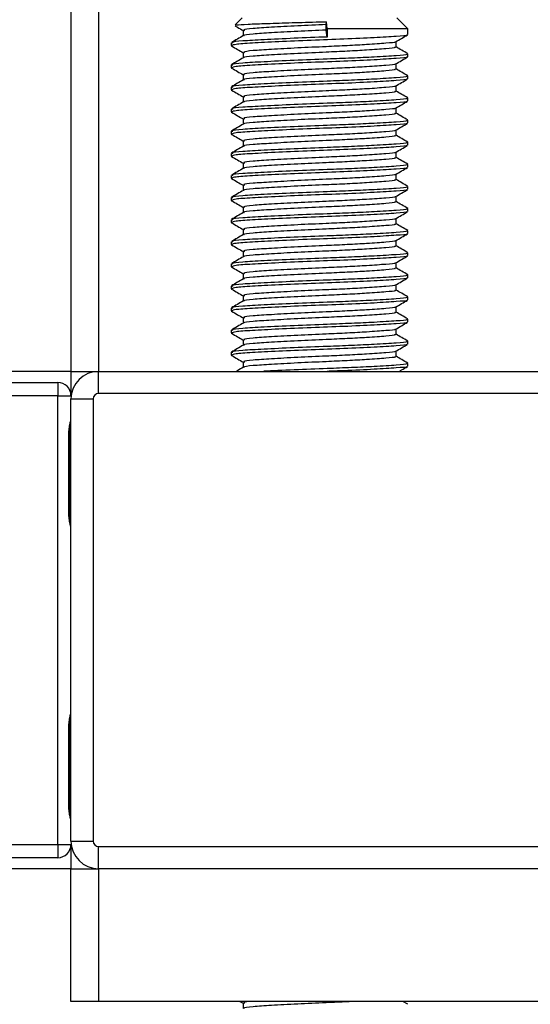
# Model space of a CAD drawing. Header units: millimetres. Extents: x 0 to 420, y 0 to 297.
# Tile 68 of 133: x 161.7 to 163.57, y 197.62 to 201.21. Entities that reach past the tile are written whole.
import ezdxf

# ---------------------------------------------------------------- set-up
doc = ezdxf.new("R2010")
doc.units = ezdxf.units.MM

msp = doc.modelspace()

# ---------------------------------------------------------------- linework, layer by layer
at = {"color": 7, "linetype": 'Continuous', "lineweight": 25}
for p, q in [((161.88805, 233.82026), (161.88805, 199.92908)), ((161.98892, 233.82026), (161.98892, 199.92908)), ((162.51342, 201.22017), (162.48723, 201.19398)), ((163.11862, 201.17983), (163.07828, 201.22017)), ((162.51676, 201.1736), (162.51676, 201.154)), ((162.82005, 201.19496), (162.82162, 201.2054)), ((162.82005, 201.17478), (162.82005, 201.19496)), ((162.82384, 201.14957), (162.82005, 201.17478)), ((162.82384, 201.17983), (162.82162, 201.2054)), ((162.82384, 201.17983), (162.82384, 201.14957)), ((163.11862, 201.17983), (162.82384, 201.17983)), ((163.11862, 201.1585), (163.11862, 201.17983)), ((162.47308, 201.12826), (162.47308, 201.11813)), ((162.47353, 201.11743), (162.47626, 201.11698)), ((163.07495, 201.11308), (163.07495, 201.13274)), ((162.51676, 201.0929), (162.51676, 201.07331)), ((163.11862, 201.0778), (163.11862, 201.08789)), ((162.47308, 201.04757), (162.47308, 201.03744)), ((162.47353, 201.03674), (162.47626, 201.03629)), ((163.07495, 201.03238), (163.07495, 201.05205)), ((162.51676, 201.01221), (162.51676, 200.99262)), ((163.11862, 200.99711), (163.11862, 201.0072)), ((162.47308, 200.96687), (162.47308, 200.95675)), ((162.47353, 200.95604), (162.47626, 200.95559)), ((163.07495, 200.95169), (163.07495, 200.97136)), ((162.51676, 200.93152), (162.51676, 200.91192)), ((163.11862, 200.91642), (163.11862, 200.9265)), ((162.47308, 200.88618), (162.47308, 200.87605)), ((163.07495, 200.871), (163.07495, 200.89066)), ((162.47353, 200.87535), (162.47626, 200.8749)), ((162.51676, 200.85082), (162.51676, 200.83123)), ((163.11862, 200.83572), (163.11862, 200.84581)), ((162.47308, 200.80549), (162.47308, 200.79536)), ((162.47353, 200.79466), (162.47626, 200.79421)), ((163.07495, 200.7903), (163.07495, 200.80997)), ((162.51676, 200.77013), (162.51676, 200.75054)), ((163.11862, 200.75503), (163.11862, 200.76512)), ((162.47308, 200.72479), (162.47308, 200.71467)), ((162.47353, 200.71396), (162.47626, 200.71352)), ((163.07495, 200.70961), (163.07495, 200.72928)), ((162.51676, 200.68944), (162.51676, 200.66984)), ((163.11862, 200.67434), (163.11862, 200.68442)), ((162.47308, 200.6441), (162.47308, 200.63397)), ((162.47353, 200.63327), (162.47626, 200.63282)), ((163.07495, 200.62892), (163.07495, 200.64858)), ((162.51676, 200.60874), (162.51676, 200.58915)), ((163.11862, 200.59364), (163.11862, 200.60373)), ((162.47308, 200.56341), (162.47308, 200.55328)), ((163.07495, 200.54822), (163.07495, 200.56789)), ((162.47353, 200.55258), (162.47626, 200.55213)), ((162.51676, 200.52805), (162.51676, 200.50846)), ((163.11862, 200.51295), (163.11862, 200.52304)), ((163.07495, 200.46753), (163.07495, 200.4872)), ((162.47308, 200.48271), (162.47308, 200.47259)), ((162.47353, 200.47188), (162.47626, 200.47144)), ((162.51676, 200.44736), (162.51676, 200.42776)), ((163.11862, 200.43226), (163.11862, 200.44234)), ((162.47308, 200.40202), (162.47308, 200.39189)), ((162.47353, 200.39119), (162.47626, 200.39074)), ((163.07495, 200.38684), (163.07495, 200.4065)), ((162.51676, 200.36666), (162.51676, 200.34707)), ((163.11862, 200.35156), (163.11862, 200.36165)), ((162.47308, 200.32133), (162.47308, 200.3112)), ((162.47353, 200.3105), (162.47626, 200.31005)), ((163.07495, 200.30614), (163.07495, 200.32581)), ((162.51676, 200.28597), (162.51676, 200.26638)), ((163.11862, 200.27087), (163.11862, 200.28096)), ((162.47308, 200.24063), (162.47308, 200.23051)), ((163.07495, 200.22545), (163.07495, 200.24512)), ((162.47353, 200.2298), (162.47626, 200.22936)), ((162.51676, 200.20528), (162.51676, 200.18568)), ((163.11862, 200.19018), (163.11862, 200.20026)), ((163.07495, 200.14476), (163.07495, 200.16442)), ((162.47308, 200.15994), (162.47308, 200.14981)), ((162.47353, 200.14911), (162.47626, 200.14866)), ((162.51676, 200.12458), (162.51676, 200.10499)), ((163.11862, 200.10948), (163.11862, 200.11957)), ((162.47308, 200.07925), (162.47308, 200.06912)), ((162.47353, 200.06842), (162.47626, 200.06797)), ((163.07495, 200.06406), (163.07495, 200.08373)), ((162.51676, 200.04389), (162.51676, 200.0243)), ((163.11862, 200.02879), (163.11862, 200.03888)), ((162.47308, 199.99855), (162.47308, 199.98843)), ((162.47353, 199.98772), (162.47626, 199.98728)), ((163.07495, 199.98337), (163.07495, 200.00304)), ((162.51676, 199.9632), (162.51676, 199.9436)), ((163.11862, 199.9481), (163.11862, 199.95818)), ((161.88805, 199.92908), (118.15229, 199.92908)), ((161.88805, 199.92908), (161.88805, 199.84032)), ((161.88805, 199.92908), (161.98892, 199.92908)), ((161.98892, 199.84839), (161.98892, 199.92908)), ((161.98892, 199.92908), (163.60278, 199.92908)), ((161.62377, 199.88873), (161.83964, 199.88873)), ((161.83964, 199.88873), (161.83964, 199.84032)), ((161.83964, 199.84032), (161.62377, 199.84032)), ((161.83964, 198.20224), (161.83964, 199.84032)), ((161.83964, 199.84032), (161.88805, 199.84032)), ((163.60278, 199.84839), (161.98892, 199.84839)), ((161.88805, 199.82821), (161.96875, 199.82821)), ((161.88805, 198.21435), (161.88805, 199.82821)), ((161.96875, 199.82821), (161.96875, 198.21435)), ((161.88063, 199.40457), (161.88063, 199.70717)), ((161.88372, 199.70717), (161.88063, 199.70717)), ((161.88372, 199.40457), (161.88372, 199.70717)), ((161.88372, 199.40457), (161.88063, 199.40457)), ((161.88063, 198.33539), (161.88063, 198.63799)), ((161.88372, 198.63799), (161.88063, 198.63799)), ((161.88372, 198.33539), (161.88372, 198.63799)), ((161.88372, 198.33539), (161.88063, 198.33539)), ((161.62377, 198.20224), (161.83964, 198.20224)), ((161.83964, 198.20224), (161.88805, 198.20224)), ((161.83964, 198.20224), (161.83964, 198.15383)), ((161.88805, 198.21435), (161.96875, 198.21435)), ((161.88805, 198.20224), (161.88805, 198.11348)), ((161.98892, 198.11348), (161.98892, 198.19417)), ((161.98892, 198.19417), (163.60278, 198.19417)), ((161.83964, 198.15383), (161.62377, 198.15383)), ((161.88805, 198.11348), (118.15229, 198.11348)), ((161.88805, 197.62932), (161.88805, 198.11348)), ((161.88805, 198.11348), (161.98892, 198.11348)), ((163.60278, 198.11348), (161.98892, 198.11348)), ((161.98892, 198.11348), (161.98892, 197.62932)), ((161.98892, 197.62932), (161.88805, 197.62932)), ((163.60278, 197.62932), (161.98892, 197.62932)), ((162.50513, 197.62932), (162.51676, 197.62259)), ((162.51676, 197.62309), (162.51676, 197.6035)), ((163.11783, 197.61901), (163.10002, 197.62932))]:
    msp.add_line(p, q, dxfattribs=at)
for centre, radius, start, end in [((161.98892, 199.82821), 0.10087, 90, 180), ((161.83964, 199.84032), 0.04842, 0, 90), ((161.98892, 199.82821), 0.02017, 90, 180), ((161.83964, 198.20224), 0.04842, 270, 0), ((161.98892, 198.21435), 0.10087, 180, 270), ((161.98892, 198.21435), 0.02017, 180, 270)]:
    msp.add_arc(centre, radius, start, end, dxfattribs=at)
for points, knots in [([(162.48699, 201.19033), (162.49007, 201.18855), (162.49999, 201.1828), (162.50992, 201.17705), (162.51676, 201.17309)], [0, 0, 0, 0, 0.31058961, 1, 1, 1, 1]), ([(162.48932, 201.19189), (162.48957, 201.19248), (162.49023, 201.19402), (162.53048, 201.19645), (162.60071, 201.199), (162.69341, 201.20197), (162.77062, 201.20411), (162.81294, 201.20518), (162.82162, 201.2054)], [0, 0, 0, 0, 0.127965, 0.3355013, 0.5431564, 0.74606, 0.9478924, 1, 1, 1, 1]), ([(162.82005, 201.17478), (162.78479, 201.17323), (162.7133, 201.17008), (162.61675, 201.16475), (162.5497, 201.16031), (162.51668, 201.15673), (162.51981, 201.15481), (162.52019, 201.15458)], [0, 0, 0, 0, 0.2397753, 0.4862266, 0.7231599, 0.9662013, 1, 1, 1, 1]), ([(162.82005, 201.19496), (162.78478, 201.1934), (162.71325, 201.19025), (162.61696, 201.18492), (162.54894, 201.18048), (162.51534, 201.17653), (162.52023, 201.17423), (162.52152, 201.17362)], [0, 0, 0, 0, 0.2274733, 0.46128, 0.686057, 0.9166289, 1, 1, 1, 1]), ([(162.51771, 201.15456), (162.51041, 201.15032), (162.49579, 201.14186), (162.48118, 201.1334), (162.47387, 201.12917)], [0, 0, 0, 0, 0.4998987, 1, 1, 1, 1]), ([(162.82384, 201.14957), (162.78305, 201.14801), (162.70033, 201.14486), (162.58896, 201.13953), (162.51032, 201.13509), (162.47148, 201.13115), (162.47708, 201.12886), (162.47856, 201.12826)], [0, 0, 0, 0, 0.227753, 0.46184, 0.6868963, 0.9177483, 1, 1, 1, 1]), ([(163.11404, 201.15733), (163.1145, 201.15704), (163.11763, 201.15508), (163.07863, 201.15194), (163, 201.14693), (162.88758, 201.14172), (162.76327, 201.13735), (162.64303, 201.13215), (162.54612, 201.12714), (162.48323, 201.12288), (162.47826, 201.11966), (162.47591, 201.11813)], [0, 0, 0, 0, 0.020946, 0.1431057, 0.2683321, 0.3948123, 0.5164381, 0.6428345, 0.7681974, 0.8902633, 1, 1, 1, 1]), ([(163.07357, 201.13194), (163.08087, 201.13617), (163.09547, 201.14463), (163.11008, 201.15309), (163.11738, 201.15732)], [0, 0, 0, 0, 0.4999098, 1, 1, 1, 1]), ([(162.47432, 201.11697), (162.48162, 201.11274), (162.49577, 201.10455), (162.50992, 201.09636), (162.51676, 201.0924)], [0, 0, 0, 0, 0.51635581, 1, 1, 1, 1]), ([(163.06998, 201.11309), (163.07123, 201.11241), (163.07558, 201.11005), (163.04113, 201.10654), (162.97771, 201.10195), (162.899, 201.09758), (162.8119, 201.09372), (162.71312, 201.08938), (162.61679, 201.08406), (162.54969, 201.07961), (162.51668, 201.07604), (162.51981, 201.07412), (162.52019, 201.07388)], [0, 0, 0, 0, 0.04909091, 0.17109626, 0.29616782, 0.39231299, 0.48520062, 0.60863681, 0.73550977, 0.85748287, 0.98260048, 1, 1, 1, 1]), ([(163.07113, 201.13195), (163.07143, 201.13171), (163.0739, 201.12981), (163.04023, 201.12673), (162.97789, 201.12212), (162.89896, 201.11776), (162.81192, 201.1139), (162.71306, 201.10955), (162.61701, 201.10423), (162.54893, 201.09979), (162.51534, 201.09584), (162.52023, 201.09354), (162.52152, 201.09293)], [0, 0, 0, 0, 0.01700891, 0.13954292, 0.26515642, 0.36171819, 0.45500832, 0.57897936, 0.70640208, 0.8289037, 0.95456345, 1, 1, 1, 1]), ([(163.11783, 201.08882), (163.11052, 201.09305), (163.09623, 201.10133), (163.08193, 201.10961), (163.07495, 201.11365)], [0, 0, 0, 0, 0.5112595, 1, 1, 1, 1]), ([(162.51771, 201.07386), (162.51041, 201.06963), (162.49579, 201.06117), (162.48118, 201.05271), (162.47387, 201.04848)], [0, 0, 0, 0, 0.4998987, 1, 1, 1, 1]), ([(163.11286, 201.08789), (163.11432, 201.08721), (163.11939, 201.08484), (163.07953, 201.08133), (163.00617, 201.07673), (162.91514, 201.07237), (162.81442, 201.06851), (162.70012, 201.06416), (162.58901, 201.05884), (162.5103, 201.0544), (162.47148, 201.05045), (162.47708, 201.04817), (162.47856, 201.04757)], [0, 0, 0, 0, 0.0482673, 0.1669875, 0.2886879, 0.3822403, 0.4726264, 0.5927373, 0.7161886, 0.8348774, 0.9566226, 1, 1, 1, 1]), ([(163.11404, 201.07663), (163.1145, 201.07635), (163.11763, 201.07439), (163.07863, 201.07125), (163, 201.06624), (162.88758, 201.06103), (162.76327, 201.05666), (162.64303, 201.05146), (162.54612, 201.04645), (162.48323, 201.04219), (162.47826, 201.03897), (162.47591, 201.03744)], [0, 0, 0, 0, 0.020946, 0.1431057, 0.2683321, 0.3948123, 0.5164381, 0.6428345, 0.7681974, 0.8902633, 1, 1, 1, 1]), ([(163.07357, 201.05125), (163.08087, 201.05548), (163.09547, 201.06394), (163.11008, 201.0724), (163.11738, 201.07662)], [0, 0, 0, 0, 0.4999098, 1, 1, 1, 1]), ([(162.47432, 201.03628), (162.48162, 201.03205), (162.49577, 201.02386), (162.50992, 201.01567), (162.51676, 201.0117)], [0, 0, 0, 0, 0.5163558, 1, 1, 1, 1]), ([(163.06998, 201.03239), (163.07123, 201.03172), (163.07558, 201.02935), (163.04113, 201.02585), (162.97771, 201.02126), (162.899, 201.01689), (162.8119, 201.01303), (162.71312, 201.00869), (162.61679, 201.00337), (162.54969, 200.99892), (162.51668, 200.99535), (162.51981, 200.99342), (162.52019, 200.99319)], [0, 0, 0, 0, 0.0490909, 0.1710963, 0.2961678, 0.392313, 0.4852006, 0.6086368, 0.7355098, 0.8574829, 0.9826005, 1, 1, 1, 1]), ([(163.07113, 201.05125), (163.07143, 201.05102), (163.0739, 201.04912), (163.04023, 201.04604), (162.97789, 201.04143), (162.89896, 201.03706), (162.81192, 201.0332), (162.71306, 201.02886), (162.61701, 201.02354), (162.54893, 201.01909), (162.51534, 201.01514), (162.52023, 201.01285), (162.52152, 201.01224)], [0, 0, 0, 0, 0.0170089, 0.1395429, 0.2651564, 0.3617182, 0.4550083, 0.5789794, 0.7064021, 0.8289037, 0.9545634, 1, 1, 1, 1]), ([(163.11783, 201.00813), (163.11052, 201.01236), (163.09623, 201.02064), (163.08193, 201.02891), (163.07495, 201.03296)], [0, 0, 0, 0, 0.5112595, 1, 1, 1, 1]), ([(162.51771, 200.99317), (162.51041, 200.98894), (162.49579, 200.98047), (162.48118, 200.97201), (162.47387, 200.96778)], [0, 0, 0, 0, 0.4998987, 1, 1, 1, 1]), ([(163.11286, 201.0072), (163.11432, 201.00651), (163.11939, 201.00414), (163.07953, 201.00063), (163.00617, 200.99604), (162.91514, 200.99167), (162.81442, 200.98781), (162.70012, 200.98347), (162.58901, 200.97815), (162.5103, 200.9737), (162.47148, 200.96976), (162.47708, 200.96747), (162.47856, 200.96687)], [0, 0, 0, 0, 0.0482673, 0.1669875, 0.2886879, 0.3822403, 0.4726264, 0.5927373, 0.7161886, 0.8348774, 0.9566226, 1, 1, 1, 1]), ([(163.11404, 200.99594), (163.1145, 200.99565), (163.11763, 200.99369), (163.07863, 200.99056), (163, 200.98555), (162.88758, 200.98034), (162.76327, 200.97596), (162.64303, 200.97076), (162.54612, 200.96576), (162.48323, 200.96149), (162.47826, 200.95827), (162.47591, 200.95675)], [0, 0, 0, 0, 0.020946, 0.1431057, 0.2683321, 0.3948123, 0.5164381, 0.6428345, 0.7681974, 0.8902633, 1, 1, 1, 1]), ([(163.07357, 200.97056), (163.08087, 200.97479), (163.09547, 200.98325), (163.11008, 200.9917), (163.11738, 200.99593)], [0, 0, 0, 0, 0.4999098, 1, 1, 1, 1]), ([(162.47432, 200.95558), (162.48162, 200.95136), (162.49577, 200.94317), (162.50992, 200.93497), (162.51676, 200.93101)], [0, 0, 0, 0, 0.5163558, 1, 1, 1, 1]), ([(163.07113, 200.97056), (163.07143, 200.97033), (163.0739, 200.96843), (163.04023, 200.96534), (162.97789, 200.96073), (162.89896, 200.95637), (162.81192, 200.95251), (162.71306, 200.94817), (162.61701, 200.94285), (162.54893, 200.9384), (162.51534, 200.93445), (162.52023, 200.93215), (162.52152, 200.93154)], [0, 0, 0, 0, 0.01700891, 0.13954292, 0.26515642, 0.36171819, 0.45500832, 0.57897936, 0.70640208, 0.8289037, 0.95456345, 1, 1, 1, 1]), ([(163.11286, 200.9265), (163.11432, 200.92582), (163.11939, 200.92345), (163.07953, 200.91994), (163.00617, 200.91535), (162.91514, 200.91098), (162.81442, 200.90712), (162.70012, 200.90278), (162.58901, 200.89746), (162.5103, 200.89301), (162.47148, 200.88907), (162.47708, 200.88678), (162.47856, 200.88618)], [0, 0, 0, 0, 0.0482673, 0.1669875, 0.2886879, 0.3822403, 0.4726264, 0.5927373, 0.7161886, 0.8348774, 0.9566226, 1, 1, 1, 1]), ([(163.06998, 200.9517), (163.07123, 200.95102), (163.07558, 200.94866), (163.04113, 200.94516), (162.97771, 200.94056), (162.899, 200.9362), (162.8119, 200.93234), (162.71312, 200.92799), (162.61679, 200.92267), (162.54969, 200.91823), (162.51668, 200.91465), (162.51981, 200.91273), (162.52019, 200.9125)], [0, 0, 0, 0, 0.0490909, 0.1710963, 0.2961678, 0.392313, 0.4852006, 0.6086368, 0.7355098, 0.8574829, 0.9826005, 1, 1, 1, 1]), ([(163.11783, 200.92744), (163.11052, 200.93167), (163.09623, 200.93994), (163.08193, 200.94822), (163.07495, 200.95227)], [0, 0, 0, 0, 0.5112595, 1, 1, 1, 1]), ([(162.51771, 200.91248), (162.51041, 200.90824), (162.49579, 200.89978), (162.48118, 200.89132), (162.47387, 200.88709)], [0, 0, 0, 0, 0.4998987, 1, 1, 1, 1]), ([(163.11404, 200.91525), (163.1145, 200.91496), (163.11763, 200.913), (163.07863, 200.90986), (163, 200.90485), (162.88758, 200.89964), (162.76327, 200.89527), (162.64303, 200.89007), (162.54612, 200.88506), (162.48323, 200.8808), (162.47826, 200.87758), (162.47591, 200.87605)], [0, 0, 0, 0, 0.020946, 0.1431057, 0.2683321, 0.3948123, 0.5164381, 0.6428345, 0.7681974, 0.8902633, 1, 1, 1, 1]), ([(163.07113, 200.88987), (163.07143, 200.88963), (163.0739, 200.88773), (163.04023, 200.88465), (162.97789, 200.88004), (162.89896, 200.87568), (162.81192, 200.87182), (162.71306, 200.86747), (162.61701, 200.86215), (162.54893, 200.85771), (162.51534, 200.85376), (162.52023, 200.85146), (162.52152, 200.85085)], [0, 0, 0, 0, 0.0170089, 0.1395429, 0.2651564, 0.3617182, 0.4550083, 0.5789794, 0.7064021, 0.8289037, 0.9545634, 1, 1, 1, 1]), ([(163.07357, 200.88986), (163.08087, 200.89409), (163.09547, 200.90255), (163.11008, 200.91101), (163.11738, 200.91524)], [0, 0, 0, 0, 0.4999098, 1, 1, 1, 1]), ([(162.47432, 200.87489), (162.48162, 200.87066), (162.49577, 200.86247), (162.50992, 200.85428), (162.51676, 200.85032)], [0, 0, 0, 0, 0.5163558, 1, 1, 1, 1]), ([(163.06998, 200.87101), (163.07123, 200.87033), (163.07558, 200.86797), (163.04113, 200.86446), (162.97771, 200.85987), (162.899, 200.8555), (162.8119, 200.85165), (162.71312, 200.8473), (162.61679, 200.84198), (162.54969, 200.83753), (162.51668, 200.83396), (162.51981, 200.83204), (162.52019, 200.8318)], [0, 0, 0, 0, 0.0490909, 0.1710963, 0.2961678, 0.392313, 0.4852006, 0.6086368, 0.7355098, 0.8574829, 0.9826005, 1, 1, 1, 1]), ([(163.11783, 200.84674), (163.11052, 200.85097), (163.09623, 200.85925), (163.08193, 200.86753), (163.07495, 200.87158)], [0, 0, 0, 0, 0.5112595, 1, 1, 1, 1]), ([(162.51771, 200.83178), (162.51041, 200.82755), (162.49579, 200.81909), (162.48118, 200.81063), (162.47387, 200.8064)], [0, 0, 0, 0, 0.4998987, 1, 1, 1, 1]), ([(163.11286, 200.84581), (163.11432, 200.84513), (163.11939, 200.84276), (163.07953, 200.83925), (163.00617, 200.83465), (162.91514, 200.83029), (162.81442, 200.82643), (162.70012, 200.82208), (162.58901, 200.81676), (162.5103, 200.81232), (162.47148, 200.80837), (162.47708, 200.80609), (162.47856, 200.80549)], [0, 0, 0, 0, 0.0482673, 0.1669875, 0.2886879, 0.3822403, 0.4726264, 0.5927373, 0.7161886, 0.8348774, 0.9566226, 1, 1, 1, 1]), ([(163.11404, 200.83455), (163.1145, 200.83427), (163.11763, 200.83231), (163.07863, 200.82917), (163, 200.82416), (162.88758, 200.81895), (162.76327, 200.81458), (162.64303, 200.80938), (162.54612, 200.80437), (162.48323, 200.80011), (162.47826, 200.79689), (162.47591, 200.79536)], [0, 0, 0, 0, 0.02094603, 0.1431057, 0.26833207, 0.39481226, 0.5164381, 0.64283453, 0.76819743, 0.89026332, 1, 1, 1, 1]), ([(163.07357, 200.80917), (163.08087, 200.8134), (163.09547, 200.82186), (163.11008, 200.83032), (163.11738, 200.83454)], [0, 0, 0, 0, 0.4999098, 1, 1, 1, 1]), ([(162.47432, 200.7942), (162.48162, 200.78997), (162.49577, 200.78178), (162.50992, 200.77359), (162.51676, 200.76962)], [0, 0, 0, 0, 0.5163558, 1, 1, 1, 1]), ([(163.06998, 200.79031), (163.07123, 200.78964), (163.07558, 200.78727), (163.04113, 200.78377), (162.97771, 200.77918), (162.899, 200.77481), (162.8119, 200.77095), (162.71312, 200.76661), (162.61679, 200.76129), (162.54969, 200.75684), (162.51668, 200.75327), (162.51981, 200.75134), (162.52019, 200.75111)], [0, 0, 0, 0, 0.0490909, 0.1710963, 0.2961678, 0.392313, 0.4852006, 0.6086368, 0.7355098, 0.8574829, 0.9826005, 1, 1, 1, 1]), ([(163.07113, 200.80917), (163.07143, 200.80894), (163.0739, 200.80704), (163.04023, 200.80396), (162.97789, 200.79935), (162.89896, 200.79498), (162.81192, 200.79112), (162.71306, 200.78678), (162.61701, 200.78146), (162.54893, 200.77701), (162.51534, 200.77306), (162.52023, 200.77077), (162.52152, 200.77016)], [0, 0, 0, 0, 0.0170089, 0.1395429, 0.2651564, 0.3617182, 0.4550083, 0.5789794, 0.7064021, 0.8289037, 0.9545634, 1, 1, 1, 1]), ([(163.11783, 200.76605), (163.11052, 200.77028), (163.09623, 200.77856), (163.08193, 200.78684), (163.07495, 200.79088)], [0, 0, 0, 0, 0.5112595, 1, 1, 1, 1]), ([(162.51771, 200.75109), (162.51041, 200.74686), (162.49579, 200.73839), (162.48118, 200.72993), (162.47387, 200.7257)], [0, 0, 0, 0, 0.4998987, 1, 1, 1, 1]), ([(163.11286, 200.76512), (163.11432, 200.76443), (163.11939, 200.76206), (163.07953, 200.75855), (163.00617, 200.75396), (162.91514, 200.74959), (162.81442, 200.74574), (162.70012, 200.74139), (162.58901, 200.73607), (162.5103, 200.73162), (162.47148, 200.72768), (162.47708, 200.72539), (162.47856, 200.72479)], [0, 0, 0, 0, 0.0482673, 0.1669875, 0.2886879, 0.3822403, 0.4726264, 0.5927373, 0.7161886, 0.8348774, 0.9566226, 1, 1, 1, 1]), ([(163.11404, 200.75386), (163.1145, 200.75357), (163.11763, 200.75161), (163.07863, 200.74848), (163, 200.74347), (162.88758, 200.73826), (162.76327, 200.73388), (162.64303, 200.72868), (162.54612, 200.72368), (162.48323, 200.71941), (162.47826, 200.71619), (162.47591, 200.71467)], [0, 0, 0, 0, 0.020946, 0.1431057, 0.2683321, 0.3948123, 0.5164381, 0.6428345, 0.7681974, 0.8902633, 1, 1, 1, 1]), ([(163.07357, 200.72848), (163.08087, 200.73271), (163.09547, 200.74117), (163.11008, 200.74962), (163.11738, 200.75385)], [0, 0, 0, 0, 0.4999098, 1, 1, 1, 1]), ([(162.47432, 200.7135), (162.48162, 200.70928), (162.49577, 200.70109), (162.50992, 200.69289), (162.51676, 200.68893)], [0, 0, 0, 0, 0.5163558, 1, 1, 1, 1]), ([(163.06998, 200.70962), (163.07123, 200.70894), (163.07558, 200.70658), (163.04113, 200.70308), (162.97771, 200.69848), (162.899, 200.69412), (162.8119, 200.69026), (162.71312, 200.68591), (162.61679, 200.68059), (162.54969, 200.67615), (162.51668, 200.67257), (162.51981, 200.67065), (162.52019, 200.67042)], [0, 0, 0, 0, 0.0490909, 0.1710963, 0.2961678, 0.392313, 0.4852006, 0.6086368, 0.7355098, 0.8574829, 0.9826005, 1, 1, 1, 1]), ([(163.07113, 200.72848), (163.07143, 200.72825), (163.0739, 200.72635), (163.04023, 200.72326), (162.97789, 200.71865), (162.89896, 200.71429), (162.81192, 200.71043), (162.71306, 200.70609), (162.61701, 200.70077), (162.54893, 200.69632), (162.51534, 200.69237), (162.52023, 200.69007), (162.52152, 200.68946)], [0, 0, 0, 0, 0.0170089, 0.1395429, 0.2651564, 0.3617182, 0.4550083, 0.5789794, 0.7064021, 0.8289037, 0.9545634, 1, 1, 1, 1]), ([(163.11783, 200.68536), (163.11052, 200.68959), (163.09623, 200.69786), (163.08193, 200.70614), (163.07495, 200.71019)], [0, 0, 0, 0, 0.5112595, 1, 1, 1, 1]), ([(162.51771, 200.6704), (162.51041, 200.66616), (162.49579, 200.6577), (162.48118, 200.64924), (162.47387, 200.64501)], [0, 0, 0, 0, 0.4998987, 1, 1, 1, 1]), ([(163.11286, 200.68442), (163.11432, 200.68374), (163.11939, 200.68137), (163.07953, 200.67786), (163.00617, 200.67327), (162.91514, 200.6689), (162.81442, 200.66504), (162.70012, 200.6607), (162.58901, 200.65538), (162.5103, 200.65093), (162.47148, 200.64699), (162.47708, 200.6447), (162.47856, 200.6441)], [0, 0, 0, 0, 0.0482673, 0.1669875, 0.2886879, 0.3822403, 0.4726264, 0.5927373, 0.7161886, 0.8348774, 0.9566226, 1, 1, 1, 1]), ([(163.11404, 200.67317), (163.1145, 200.67288), (163.11763, 200.67092), (163.07863, 200.66778), (163, 200.66277), (162.88758, 200.65756), (162.76327, 200.65319), (162.64303, 200.64799), (162.54612, 200.64298), (162.48323, 200.63872), (162.47826, 200.6355), (162.47591, 200.63397)], [0, 0, 0, 0, 0.020946, 0.1431057, 0.2683321, 0.3948123, 0.5164381, 0.6428345, 0.7681974, 0.8902633, 1, 1, 1, 1]), ([(163.07357, 200.64778), (163.08087, 200.65201), (163.09547, 200.66047), (163.11008, 200.66893), (163.11738, 200.67316)], [0, 0, 0, 0, 0.4999098, 1, 1, 1, 1]), ([(162.47432, 200.63281), (162.48162, 200.62858), (162.49577, 200.62039), (162.50992, 200.6122), (162.51676, 200.60824)], [0, 0, 0, 0, 0.5163558, 1, 1, 1, 1]), ([(163.07113, 200.64779), (163.07143, 200.64755), (163.0739, 200.64565), (163.04023, 200.64257), (162.97789, 200.63796), (162.89896, 200.6336), (162.81192, 200.62974), (162.71306, 200.62539), (162.61701, 200.62007), (162.54893, 200.61563), (162.51534, 200.61168), (162.52023, 200.60938), (162.52152, 200.60877)], [0, 0, 0, 0, 0.0170089, 0.1395429, 0.2651564, 0.3617182, 0.4550083, 0.5789794, 0.7064021, 0.8289037, 0.9545634, 1, 1, 1, 1]), ([(163.11286, 200.60373), (163.11432, 200.60305), (163.11939, 200.60068), (163.07953, 200.59717), (163.00617, 200.59257), (162.91514, 200.58821), (162.81442, 200.58435), (162.70012, 200.58), (162.58901, 200.57468), (162.5103, 200.57024), (162.47148, 200.5663), (162.47708, 200.56401), (162.47856, 200.56341)], [0, 0, 0, 0, 0.0482673, 0.1669875, 0.2886879, 0.3822403, 0.4726264, 0.5927373, 0.7161886, 0.8348774, 0.9566226, 1, 1, 1, 1]), ([(163.06998, 200.62893), (163.07123, 200.62825), (163.07558, 200.62589), (163.04113, 200.62238), (162.97771, 200.61779), (162.899, 200.61342), (162.8119, 200.60957), (162.71312, 200.60522), (162.61679, 200.5999), (162.54969, 200.59545), (162.51668, 200.59188), (162.51981, 200.58996), (162.52019, 200.58972)], [0, 0, 0, 0, 0.0490909, 0.1710963, 0.2961678, 0.392313, 0.4852006, 0.6086368, 0.7355098, 0.8574829, 0.9826005, 1, 1, 1, 1]), ([(163.11783, 200.60466), (163.11052, 200.60889), (163.09623, 200.61717), (163.08193, 200.62545), (163.07495, 200.6295)], [0, 0, 0, 0, 0.5112595, 1, 1, 1, 1]), ([(162.51771, 200.5897), (162.51041, 200.58547), (162.49579, 200.57701), (162.48118, 200.56855), (162.47387, 200.56432)], [0, 0, 0, 0, 0.49989867, 1, 1, 1, 1]), ([(163.11404, 200.59247), (163.1145, 200.59219), (163.11763, 200.59023), (163.07863, 200.58709), (163, 200.58208), (162.88758, 200.57687), (162.76327, 200.5725), (162.64303, 200.5673), (162.54612, 200.56229), (162.48323, 200.55803), (162.47826, 200.55481), (162.47591, 200.55328)], [0, 0, 0, 0, 0.020946, 0.1431057, 0.2683321, 0.3948123, 0.5164381, 0.6428345, 0.7681974, 0.8902633, 1, 1, 1, 1]), ([(163.07113, 200.56709), (163.07143, 200.56686), (163.0739, 200.56496), (163.04023, 200.56188), (162.97789, 200.55727), (162.89896, 200.5529), (162.81192, 200.54905), (162.71306, 200.5447), (162.61701, 200.53938), (162.54893, 200.53493), (162.51534, 200.53098), (162.52023, 200.52869), (162.52152, 200.52808)], [0, 0, 0, 0, 0.0170089, 0.1395429, 0.2651564, 0.3617182, 0.4550083, 0.5789794, 0.7064021, 0.8289037, 0.9545634, 1, 1, 1, 1]), ([(163.07357, 200.56709), (163.08087, 200.57132), (163.09547, 200.57978), (163.11008, 200.58824), (163.11738, 200.59246)], [0, 0, 0, 0, 0.4999098, 1, 1, 1, 1]), ([(162.47432, 200.55212), (162.48162, 200.54789), (162.49577, 200.5397), (162.50992, 200.53151), (162.51676, 200.52754)], [0, 0, 0, 0, 0.5163558, 1, 1, 1, 1]), ([(163.11286, 200.52304), (163.11432, 200.52235), (163.11939, 200.51998), (163.07953, 200.51647), (163.00617, 200.51188), (162.91514, 200.50751), (162.81442, 200.50366), (162.70012, 200.49931), (162.58901, 200.49399), (162.5103, 200.48954), (162.47148, 200.4856), (162.47708, 200.48331), (162.47856, 200.48271)], [0, 0, 0, 0, 0.04826734, 0.16698745, 0.28868792, 0.3822403, 0.47262643, 0.59273734, 0.71618864, 0.8348774, 0.95662262, 1, 1, 1, 1]), ([(163.06998, 200.54823), (163.07123, 200.54756), (163.07558, 200.54519), (163.04113, 200.54169), (162.97771, 200.5371), (162.899, 200.53273), (162.8119, 200.52887), (162.71312, 200.52453), (162.61679, 200.51921), (162.54969, 200.51476), (162.51668, 200.51119), (162.51981, 200.50926), (162.52019, 200.50903)], [0, 0, 0, 0, 0.0490909, 0.1710963, 0.2961678, 0.392313, 0.4852006, 0.6086368, 0.7355098, 0.8574829, 0.9826005, 1, 1, 1, 1]), ([(163.11783, 200.52397), (163.11052, 200.5282), (163.09623, 200.53648), (163.08193, 200.54476), (163.07495, 200.5488)], [0, 0, 0, 0, 0.5112595, 1, 1, 1, 1]), ([(162.51771, 200.50901), (162.51041, 200.50478), (162.49579, 200.49631), (162.48118, 200.48785), (162.47387, 200.48362)], [0, 0, 0, 0, 0.4998987, 1, 1, 1, 1]), ([(163.11404, 200.51178), (163.1145, 200.51149), (163.11763, 200.50953), (163.07863, 200.5064), (163, 200.50139), (162.88758, 200.49618), (162.76327, 200.4918), (162.64303, 200.4866), (162.54612, 200.4816), (162.48323, 200.47733), (162.47826, 200.47411), (162.47591, 200.47259)], [0, 0, 0, 0, 0.02094603, 0.1431057, 0.26833207, 0.39481226, 0.5164381, 0.64283453, 0.76819743, 0.89026332, 1, 1, 1, 1]), ([(163.07357, 200.4864), (163.08087, 200.49063), (163.09547, 200.49909), (163.11008, 200.50754), (163.11738, 200.51177)], [0, 0, 0, 0, 0.4999098, 1, 1, 1, 1]), ([(162.47432, 200.47142), (162.48162, 200.4672), (162.49577, 200.45901), (162.50992, 200.45081), (162.51676, 200.44685)], [0, 0, 0, 0, 0.5163558, 1, 1, 1, 1]), ([(163.06998, 200.46754), (163.07123, 200.46686), (163.07558, 200.4645), (163.04113, 200.461), (162.97771, 200.4564), (162.899, 200.45204), (162.8119, 200.44818), (162.71312, 200.44383), (162.61679, 200.43851), (162.54969, 200.43407), (162.51668, 200.43049), (162.51981, 200.42857), (162.52019, 200.42834)], [0, 0, 0, 0, 0.0490909, 0.1710963, 0.2961678, 0.392313, 0.4852006, 0.6086368, 0.7355098, 0.8574829, 0.9826005, 1, 1, 1, 1]), ([(163.07113, 200.4864), (163.07143, 200.48617), (163.0739, 200.48427), (163.04023, 200.48118), (162.97789, 200.47657), (162.89896, 200.47221), (162.81192, 200.46835), (162.71306, 200.46401), (162.61701, 200.45869), (162.54893, 200.45424), (162.51534, 200.45029), (162.52023, 200.44799), (162.52152, 200.44738)], [0, 0, 0, 0, 0.0170089, 0.1395429, 0.2651564, 0.3617182, 0.4550083, 0.5789794, 0.7064021, 0.8289037, 0.9545634, 1, 1, 1, 1]), ([(163.11783, 200.44328), (163.11052, 200.44751), (163.09623, 200.45578), (163.08193, 200.46406), (163.07495, 200.46811)], [0, 0, 0, 0, 0.5112595, 1, 1, 1, 1]), ([(162.51771, 200.42832), (162.51041, 200.42408), (162.49579, 200.41562), (162.48118, 200.40716), (162.47387, 200.40293)], [0, 0, 0, 0, 0.4998987, 1, 1, 1, 1]), ([(163.11286, 200.44234), (163.11432, 200.44166), (163.11939, 200.43929), (163.07953, 200.43578), (163.00617, 200.43119), (162.91514, 200.42682), (162.81442, 200.42296), (162.70012, 200.41862), (162.58901, 200.4133), (162.5103, 200.40885), (162.47148, 200.40491), (162.47708, 200.40262), (162.47856, 200.40202)], [0, 0, 0, 0, 0.0482673, 0.1669875, 0.2886879, 0.3822403, 0.4726264, 0.5927373, 0.7161886, 0.8348774, 0.9566226, 1, 1, 1, 1]), ([(163.11404, 200.43109), (163.1145, 200.4308), (163.11763, 200.42884), (163.07863, 200.4257), (163, 200.42069), (162.88758, 200.41548), (162.76327, 200.41111), (162.64303, 200.40591), (162.54612, 200.4009), (162.48323, 200.39664), (162.47826, 200.39342), (162.47591, 200.39189)], [0, 0, 0, 0, 0.020946, 0.1431057, 0.2683321, 0.3948123, 0.5164381, 0.6428345, 0.7681974, 0.8902633, 1, 1, 1, 1]), ([(163.07357, 200.40571), (163.08087, 200.40993), (163.09547, 200.41839), (163.11008, 200.42685), (163.11738, 200.43108)], [0, 0, 0, 0, 0.4999098, 1, 1, 1, 1]), ([(162.47432, 200.39073), (162.48162, 200.3865), (162.49577, 200.37831), (162.50992, 200.37012), (162.51676, 200.36616)], [0, 0, 0, 0, 0.5163558, 1, 1, 1, 1]), ([(163.06998, 200.38685), (163.07123, 200.38617), (163.07558, 200.38381), (163.04113, 200.3803), (162.97771, 200.37571), (162.899, 200.37134), (162.8119, 200.36749), (162.71312, 200.36314), (162.61679, 200.35782), (162.54969, 200.35337), (162.51668, 200.3498), (162.51981, 200.34788), (162.52019, 200.34764)], [0, 0, 0, 0, 0.0490909, 0.1710963, 0.2961678, 0.392313, 0.4852006, 0.6086368, 0.7355098, 0.8574829, 0.9826005, 1, 1, 1, 1]), ([(163.07113, 200.40571), (163.07143, 200.40548), (163.0739, 200.40357), (163.04023, 200.40049), (162.97789, 200.39588), (162.89896, 200.39152), (162.81192, 200.38766), (162.71306, 200.38331), (162.61701, 200.37799), (162.54893, 200.37355), (162.51534, 200.3696), (162.52023, 200.3673), (162.52152, 200.36669)], [0, 0, 0, 0, 0.01700891, 0.13954292, 0.26515642, 0.36171819, 0.45500832, 0.57897936, 0.70640208, 0.8289037, 0.95456345, 1, 1, 1, 1]), ([(163.11783, 200.36258), (163.11052, 200.36681), (163.09623, 200.37509), (163.08193, 200.38337), (163.07495, 200.38742)], [0, 0, 0, 0, 0.5112595, 1, 1, 1, 1]), ([(162.51771, 200.34762), (162.51041, 200.34339), (162.49579, 200.33493), (162.48118, 200.32647), (162.47387, 200.32224)], [0, 0, 0, 0, 0.4998987, 1, 1, 1, 1]), ([(163.11286, 200.36165), (163.11432, 200.36097), (163.11939, 200.3586), (163.07953, 200.35509), (163.00617, 200.35049), (162.91514, 200.34613), (162.81442, 200.34227), (162.70012, 200.33792), (162.58901, 200.3326), (162.5103, 200.32816), (162.47148, 200.32422), (162.47708, 200.32193), (162.47856, 200.32133)], [0, 0, 0, 0, 0.0482673, 0.1669875, 0.2886879, 0.3822403, 0.4726264, 0.5927373, 0.7161886, 0.8348774, 0.9566226, 1, 1, 1, 1]), ([(163.11404, 200.35039), (163.1145, 200.35011), (163.11763, 200.34815), (163.07863, 200.34501), (163, 200.34), (162.88758, 200.33479), (162.76327, 200.33042), (162.64303, 200.32522), (162.54612, 200.32021), (162.48323, 200.31595), (162.47826, 200.31273), (162.47591, 200.3112)], [0, 0, 0, 0, 0.020946, 0.1431057, 0.2683321, 0.3948123, 0.5164381, 0.6428345, 0.7681974, 0.8902633, 1, 1, 1, 1]), ([(163.07357, 200.32501), (163.08087, 200.32924), (163.09547, 200.3377), (163.11008, 200.34616), (163.11738, 200.35038)], [0, 0, 0, 0, 0.4999098, 1, 1, 1, 1]), ([(162.47432, 200.31004), (162.48162, 200.30581), (162.49577, 200.29762), (162.50992, 200.28943), (162.51676, 200.28546)], [0, 0, 0, 0, 0.5163558, 1, 1, 1, 1]), ([(163.07113, 200.32501), (163.07143, 200.32478), (163.0739, 200.32288), (163.04023, 200.3198), (162.97789, 200.31519), (162.89896, 200.31082), (162.81192, 200.30697), (162.71306, 200.30262), (162.61701, 200.2973), (162.54893, 200.29285), (162.51534, 200.2889), (162.52023, 200.28661), (162.52152, 200.286)], [0, 0, 0, 0, 0.0170089, 0.1395429, 0.2651564, 0.3617182, 0.4550083, 0.5789794, 0.7064021, 0.8289037, 0.9545634, 1, 1, 1, 1]), ([(163.11286, 200.28096), (163.11432, 200.28027), (163.11939, 200.2779), (163.07953, 200.27439), (163.00617, 200.2698), (162.91514, 200.26543), (162.81442, 200.26158), (162.70012, 200.25723), (162.58901, 200.25191), (162.5103, 200.24746), (162.47148, 200.24352), (162.47708, 200.24123), (162.47856, 200.24063)], [0, 0, 0, 0, 0.0482673, 0.1669875, 0.2886879, 0.3822403, 0.4726264, 0.5927373, 0.7161886, 0.8348774, 0.9566226, 1, 1, 1, 1]), ([(163.06998, 200.30615), (163.07123, 200.30548), (163.07558, 200.30312), (163.04113, 200.29961), (162.97771, 200.29502), (162.899, 200.29065), (162.8119, 200.28679), (162.71312, 200.28245), (162.61679, 200.27713), (162.54969, 200.27268), (162.51668, 200.26911), (162.51981, 200.26718), (162.52019, 200.26695)], [0, 0, 0, 0, 0.0490909, 0.1710963, 0.2961678, 0.392313, 0.4852006, 0.6086368, 0.7355098, 0.8574829, 0.9826005, 1, 1, 1, 1]), ([(163.11783, 200.28189), (163.11052, 200.28612), (163.09623, 200.2944), (163.08193, 200.30268), (163.07495, 200.30672)], [0, 0, 0, 0, 0.5112595, 1, 1, 1, 1]), ([(162.51771, 200.26693), (162.51041, 200.2627), (162.49579, 200.25423), (162.48118, 200.24577), (162.47387, 200.24154)], [0, 0, 0, 0, 0.49989867, 1, 1, 1, 1]), ([(163.11404, 200.2697), (163.1145, 200.26941), (163.11763, 200.26745), (163.07863, 200.26432), (163, 200.25931), (162.88758, 200.2541), (162.76327, 200.24972), (162.64303, 200.24452), (162.54612, 200.23952), (162.48323, 200.23525), (162.47826, 200.23203), (162.47591, 200.23051)], [0, 0, 0, 0, 0.020946, 0.1431057, 0.2683321, 0.3948123, 0.5164381, 0.6428345, 0.7681974, 0.8902633, 1, 1, 1, 1]), ([(163.07113, 200.24432), (163.07143, 200.24409), (163.0739, 200.24219), (163.04023, 200.2391), (162.97789, 200.23449), (162.89896, 200.23013), (162.81192, 200.22627), (162.71306, 200.22193), (162.61701, 200.21661), (162.54893, 200.21216), (162.51534, 200.20821), (162.52023, 200.20591), (162.52152, 200.2053)], [0, 0, 0, 0, 0.0170089, 0.1395429, 0.2651564, 0.3617182, 0.4550083, 0.5789794, 0.7064021, 0.8289037, 0.9545634, 1, 1, 1, 1]), ([(163.07357, 200.24432), (163.08087, 200.24855), (163.09547, 200.25701), (163.11008, 200.26546), (163.11738, 200.26969)], [0, 0, 0, 0, 0.4999098, 1, 1, 1, 1]), ([(162.47432, 200.22934), (162.48162, 200.22512), (162.49577, 200.21693), (162.50992, 200.20873), (162.51676, 200.20477)], [0, 0, 0, 0, 0.5163558, 1, 1, 1, 1]), ([(163.11286, 200.20026), (163.11432, 200.19958), (163.11939, 200.19721), (163.07953, 200.1937), (163.00617, 200.18911), (162.91514, 200.18474), (162.81442, 200.18088), (162.70012, 200.17654), (162.58901, 200.17122), (162.5103, 200.16677), (162.47148, 200.16283), (162.47708, 200.16054), (162.47856, 200.15994)], [0, 0, 0, 0, 0.04826734, 0.16698745, 0.28868792, 0.3822403, 0.47262643, 0.59273734, 0.71618864, 0.8348774, 0.95662262, 1, 1, 1, 1]), ([(163.06998, 200.22546), (163.07123, 200.22478), (163.07558, 200.22242), (163.04113, 200.21892), (162.97771, 200.21432), (162.899, 200.20996), (162.8119, 200.2061), (162.71312, 200.20175), (162.61679, 200.19643), (162.54969, 200.19199), (162.51668, 200.18841), (162.51981, 200.18649), (162.52019, 200.18626)], [0, 0, 0, 0, 0.0490909, 0.1710963, 0.2961678, 0.392313, 0.4852006, 0.6086368, 0.7355098, 0.8574829, 0.9826005, 1, 1, 1, 1]), ([(163.11783, 200.2012), (163.11052, 200.20543), (163.09623, 200.2137), (163.08193, 200.22198), (163.07495, 200.22603)], [0, 0, 0, 0, 0.5112595, 1, 1, 1, 1]), ([(162.51771, 200.18624), (162.51041, 200.182), (162.49579, 200.17354), (162.48118, 200.16508), (162.47387, 200.16085)], [0, 0, 0, 0, 0.4998987, 1, 1, 1, 1]), ([(163.11404, 200.18901), (163.1145, 200.18872), (163.11763, 200.18676), (163.07863, 200.18362), (163, 200.17861), (162.88758, 200.1734), (162.76327, 200.16903), (162.64303, 200.16383), (162.54612, 200.15882), (162.48323, 200.15456), (162.47826, 200.15134), (162.47591, 200.14981)], [0, 0, 0, 0, 0.020946, 0.1431057, 0.2683321, 0.3948123, 0.5164381, 0.6428345, 0.7681974, 0.8902633, 1, 1, 1, 1]), ([(163.07113, 200.16363), (163.07143, 200.1634), (163.0739, 200.16149), (163.04023, 200.15841), (162.97789, 200.1538), (162.89896, 200.14944), (162.81192, 200.14558), (162.71306, 200.14123), (162.61701, 200.13591), (162.54893, 200.13147), (162.51534, 200.12752), (162.52023, 200.12522), (162.52152, 200.12461)], [0, 0, 0, 0, 0.0170089, 0.1395429, 0.2651564, 0.3617182, 0.4550083, 0.5789794, 0.7064021, 0.8289037, 0.9545634, 1, 1, 1, 1]), ([(163.07357, 200.16363), (163.08087, 200.16785), (163.09547, 200.17631), (163.11008, 200.18477), (163.11738, 200.189)], [0, 0, 0, 0, 0.4999098, 1, 1, 1, 1]), ([(162.47432, 200.14865), (162.48162, 200.14442), (162.49577, 200.13623), (162.50992, 200.12804), (162.51676, 200.12408)], [0, 0, 0, 0, 0.5163558, 1, 1, 1, 1]), ([(163.06998, 200.14477), (163.07123, 200.14409), (163.07558, 200.14173), (163.04113, 200.13822), (162.97771, 200.13363), (162.899, 200.12926), (162.8119, 200.12541), (162.71312, 200.12106), (162.61679, 200.11574), (162.54969, 200.11129), (162.51668, 200.10772), (162.51981, 200.1058), (162.52019, 200.10556)], [0, 0, 0, 0, 0.0490909, 0.1710963, 0.2961678, 0.392313, 0.4852006, 0.6086368, 0.7355098, 0.8574829, 0.9826005, 1, 1, 1, 1]), ([(163.11783, 200.1205), (163.11052, 200.12473), (163.09623, 200.13301), (163.08193, 200.14129), (163.07495, 200.14534)], [0, 0, 0, 0, 0.5112595, 1, 1, 1, 1]), ([(162.51771, 200.10554), (162.51041, 200.10131), (162.49579, 200.09285), (162.48118, 200.08439), (162.47387, 200.08016)], [0, 0, 0, 0, 0.4998987, 1, 1, 1, 1]), ([(163.11286, 200.11957), (163.11432, 200.11889), (163.11939, 200.11652), (163.07953, 200.11301), (163.00617, 200.10841), (162.91514, 200.10405), (162.81442, 200.10019), (162.70012, 200.09584), (162.58901, 200.09052), (162.5103, 200.08608), (162.47148, 200.08214), (162.47708, 200.07985), (162.47856, 200.07925)], [0, 0, 0, 0, 0.0482673, 0.1669875, 0.2886879, 0.3822403, 0.4726264, 0.5927373, 0.7161886, 0.8348774, 0.9566226, 1, 1, 1, 1]), ([(163.11404, 200.10831), (163.1145, 200.10803), (163.11763, 200.10607), (163.07863, 200.10293), (163, 200.09792), (162.88758, 200.09271), (162.76327, 200.08834), (162.64303, 200.08314), (162.54612, 200.07813), (162.48323, 200.07387), (162.47826, 200.07065), (162.47591, 200.06912)], [0, 0, 0, 0, 0.020946, 0.1431057, 0.2683321, 0.3948123, 0.5164381, 0.6428345, 0.7681974, 0.8902633, 1, 1, 1, 1]), ([(163.07357, 200.08293), (163.08087, 200.08716), (163.09547, 200.09562), (163.11008, 200.10408), (163.11738, 200.1083)], [0, 0, 0, 0, 0.4999098, 1, 1, 1, 1]), ([(162.47432, 200.06796), (162.48162, 200.06373), (162.49577, 200.05554), (162.50992, 200.04735), (162.51676, 200.04338)], [0, 0, 0, 0, 0.5163558, 1, 1, 1, 1]), ([(163.06998, 200.06407), (163.07123, 200.0634), (163.07558, 200.06104), (163.04113, 200.05753), (162.97771, 200.05294), (162.899, 200.04857), (162.8119, 200.04471), (162.71312, 200.04037), (162.61679, 200.03505), (162.54969, 200.0306), (162.51668, 200.02703), (162.51981, 200.0251), (162.52019, 200.02487)], [0, 0, 0, 0, 0.0490909, 0.1710963, 0.2961678, 0.392313, 0.4852006, 0.6086368, 0.7355098, 0.8574829, 0.9826005, 1, 1, 1, 1]), ([(163.07113, 200.08293), (163.07143, 200.0827), (163.0739, 200.0808), (163.04023, 200.07772), (162.97789, 200.07311), (162.89896, 200.06874), (162.81192, 200.06489), (162.71306, 200.06054), (162.61701, 200.05522), (162.54893, 200.05077), (162.51534, 200.04682), (162.52023, 200.04453), (162.52152, 200.04392)], [0, 0, 0, 0, 0.0170089, 0.1395429, 0.2651564, 0.3617182, 0.4550083, 0.5789794, 0.7064021, 0.8289037, 0.9545634, 1, 1, 1, 1]), ([(163.11783, 200.03981), (163.11052, 200.04404), (163.09623, 200.05232), (163.08193, 200.0606), (163.07495, 200.06464)], [0, 0, 0, 0, 0.5112595, 1, 1, 1, 1]), ([(162.51771, 200.02485), (162.51041, 200.02062), (162.49579, 200.01215), (162.48118, 200.00369), (162.47387, 199.99946)], [0, 0, 0, 0, 0.4998987, 1, 1, 1, 1]), ([(163.11286, 200.03888), (163.11432, 200.03819), (163.11939, 200.03583), (163.07953, 200.03231), (163.00617, 200.02772), (162.91514, 200.02335), (162.81442, 200.0195), (162.70012, 200.01515), (162.58901, 200.00983), (162.5103, 200.00538), (162.47148, 200.00144), (162.47708, 199.99915), (162.47856, 199.99855)], [0, 0, 0, 0, 0.0482673, 0.1669875, 0.2886879, 0.3822403, 0.4726264, 0.5927373, 0.7161886, 0.8348774, 0.9566226, 1, 1, 1, 1]), ([(163.11404, 200.02762), (163.1145, 200.02733), (163.11763, 200.02537), (163.07863, 200.02224), (163, 200.01723), (162.88758, 200.01202), (162.76327, 200.00764), (162.64303, 200.00244), (162.54612, 199.99744), (162.48323, 199.99317), (162.47826, 199.98995), (162.47591, 199.98843)], [0, 0, 0, 0, 0.020946, 0.1431057, 0.2683321, 0.3948123, 0.5164381, 0.6428345, 0.7681974, 0.8902633, 1, 1, 1, 1]), ([(163.07357, 200.00224), (163.08087, 200.00647), (163.09547, 200.01493), (163.11008, 200.02338), (163.11738, 200.02761)], [0, 0, 0, 0, 0.4999098, 1, 1, 1, 1]), ([(162.47432, 199.98726), (162.48162, 199.98304), (162.49577, 199.97485), (162.50992, 199.96665), (162.51676, 199.96269)], [0, 0, 0, 0, 0.5163558, 1, 1, 1, 1]), ([(163.07113, 200.00224), (163.07143, 200.00201), (163.0739, 200.00011), (163.04023, 199.99702), (162.97789, 199.99241), (162.89896, 199.98805), (162.81192, 199.98419), (162.71306, 199.97985), (162.61701, 199.97453), (162.54893, 199.97008), (162.51534, 199.96613), (162.52023, 199.96383), (162.52152, 199.96322)], [0, 0, 0, 0, 0.0170089, 0.1395429, 0.2651564, 0.3617182, 0.4550083, 0.5789794, 0.7064021, 0.8289037, 0.9545634, 1, 1, 1, 1]), ([(163.11783, 199.95912), (163.11052, 199.96335), (163.09623, 199.97162), (163.08193, 199.9799), (163.07495, 199.98395)], [0, 0, 0, 0, 0.5112595, 1, 1, 1, 1]), ([(163.06998, 199.98338), (163.07123, 199.9827), (163.07558, 199.98034), (163.04113, 199.97684), (162.97771, 199.97224), (162.899, 199.96788), (162.8119, 199.96402), (162.71312, 199.95967), (162.61679, 199.95435), (162.54969, 199.94991), (162.51668, 199.94633), (162.51981, 199.94441), (162.52019, 199.94418)], [0, 0, 0, 0, 0.0490909, 0.1710963, 0.2961678, 0.392313, 0.4852006, 0.6086368, 0.7355098, 0.8574829, 0.9826005, 1, 1, 1, 1]), ([(163.11286, 199.95818), (163.11432, 199.9575), (163.11939, 199.95513), (163.07954, 199.95162), (163.00613, 199.94703), (162.91524, 199.94266), (162.81398, 199.9388), (162.70239, 199.93448), (162.6192, 199.93076), (162.59164, 199.92913), (162.59085, 199.92908)], [0, 0, 0, 0, 0.0670526, 0.2319777, 0.4010431, 0.5310054, 0.6565692, 0.8234264, 0.994924, 1, 1, 1, 1]), ([(162.51771, 199.94416), (162.51041, 199.93992), (162.50173, 199.9349), (162.49305, 199.92987), (162.49168, 199.92908)], [0, 0, 0, 0, 0.8418497, 1, 1, 1, 1]), ([(163.11404, 199.94693), (163.1145, 199.94664), (163.11763, 199.94468), (163.07867, 199.94154), (162.99987, 199.93653), (162.90579, 199.93215), (162.84376, 199.92984), (162.82328, 199.92908)], [0, 0, 0, 0, 0.045817, 0.3130269, 0.5869448, 0.8636053, 1, 1, 1, 1]), ([(163.08658, 199.92908), (163.08954, 199.9308), (163.09981, 199.93675), (163.11008, 199.94269), (163.11738, 199.94692)], [0, 0, 0, 0, 0.2887283, 1, 1, 1, 1]), ([(161.88063, 199.70717), (161.88081, 199.71169), (161.88125, 199.723), (161.88409, 199.73604), (161.88706, 199.74859), (161.88765, 199.75409), (161.88805, 199.7579)], [0, 0, 0, 0, 0.2269894, 0.5690124, 0.702034, 1, 1, 1, 1]), ([(161.88432, 199.70715), (161.88425, 199.71357), (161.88409, 199.72948), (161.88852, 199.74606), (161.88765, 199.75617), (161.88748, 199.75807)], [0, 0, 0, 0, 0.3553058, 0.87926, 1, 1, 1, 1]), ([(161.88766, 199.35916), (161.88755, 199.36122), (161.887, 199.37171), (161.88372, 199.38895), (161.8838, 199.4044), (161.88383, 199.4102)], [0, 0, 0, 0, 0.1322449, 0.6741763, 1, 1, 1, 1]), ([(161.88805, 199.35385), (161.88798, 199.35526), (161.88771, 199.36079), (161.88566, 199.3688), (161.88292, 199.38133), (161.88097, 199.39167), (161.88072, 199.40146), (161.88063, 199.40457)], [0, 0, 0, 0, 0.11725755, 0.46117897, 0.50697617, 0.84316274, 1, 1, 1, 1]), ([(161.88063, 198.63799), (161.88081, 198.6425), (161.88125, 198.65382), (161.88409, 198.66685), (161.88706, 198.67941), (161.88765, 198.68491), (161.88805, 198.68871)], [0, 0, 0, 0, 0.2269894, 0.5690124, 0.702034, 1, 1, 1, 1]), ([(161.88432, 198.63796), (161.88425, 198.64439), (161.88409, 198.66029), (161.88852, 198.67688), (161.88765, 198.68699), (161.88748, 198.68888)], [0, 0, 0, 0, 0.35530576, 0.87926001, 1, 1, 1, 1]), ([(161.88805, 198.28466), (161.88798, 198.28607), (161.88771, 198.2916), (161.88566, 198.29962), (161.88292, 198.31215), (161.88097, 198.32249), (161.88072, 198.33227), (161.88063, 198.33539)], [0, 0, 0, 0, 0.1172575, 0.461179, 0.5069762, 0.8431627, 1, 1, 1, 1]), ([(161.88766, 198.28998), (161.88755, 198.29203), (161.887, 198.30252), (161.88372, 198.31976), (161.8838, 198.33521), (161.88383, 198.34102)], [0, 0, 0, 0, 0.1322449, 0.6741763, 1, 1, 1, 1]), ([(162.54946, 197.62932), (162.53525, 197.62787), (162.51519, 197.62583), (162.5201, 197.62373), (162.52152, 197.62312)], [0, 0, 0, 0, 0.7089138, 1, 1, 1, 1]), ([(162.92435, 197.62932), (162.91533, 197.62881), (162.88387, 197.62702), (162.81128, 197.62392), (162.71331, 197.61957), (162.61675, 197.61425), (162.5497, 197.6098), (162.51668, 197.60623), (162.51981, 197.60431), (162.52019, 197.60407)], [0, 0, 0, 0, 0.0578973, 0.2019019, 0.3932661, 0.5899584, 0.7790544, 0.9730254, 1, 1, 1, 1])]:
    msp.add_open_spline(points, degree=3, knots=knots, dxfattribs=at)

doc.saveas('drawing.dxf')
